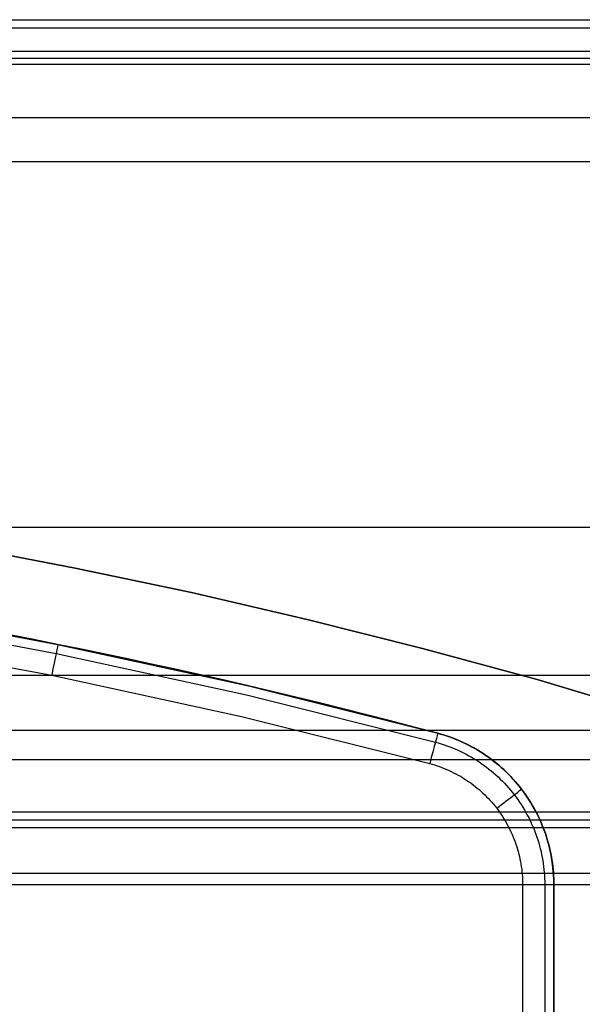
# Model space of a CAD drawing. Extents: x 852 to 2339, y -263 to 263.
# Tile 23 of 37: x 1287 to 1359, y 127 to 253. Entities that reach past the tile are written whole.
import ezdxf

# ---------------------------------------------------------------- set-up
doc = ezdxf.new("R2010")
doc.units = 0
doc.layers.add('PREDEFINITO', color=7, linetype='CONTINUOUS')

msp = doc.modelspace()

# ---------------------------------------------------------------- linework, layer by layer
at = {"layer": 'PREDEFINITO'}
for p, q in [((913.53, 253.11, 733.9), (1372.47, 253.11, 733.9)), ((913.53, 252.07, 727.15), (1372.47, 252.07, 727.15)), ((913.53, 249.1, 739.44), (1372.47, 249.1, 739.44)), ((913.53, 248.21, 740), (1372.47, 248.21, 740)), ((1372.47, 247.4, 740.5), (913.53, 247.4, 740.5)), ((1372.47, 240.55, 741.6), (913.53, 240.55, 741.6)), ((1372.47, 234.95, 737.5), (913.53, 234.95, 737.5)), ((1372.47, 188.2, 590.17), (913.53, 188.2, 590.17)), ((1293.81, 183.02, 380), (1278.9, 185.87, 380)), ((1293.81, 183.02, 435), (1278.9, 185.87, 435)), ((1278.9, 185.87, 407.5), (1293.81, 183.02, 407.5)), ((1308.67, 179.89, 380), (1293.81, 183.02, 380)), ((1308.67, 179.89, 435), (1293.81, 183.02, 435)), ((1293.81, 183.02, 407.5), (1308.67, 179.89, 407.5)), ((1323.46, 176.47, 380), (1308.67, 179.89, 380)), ((1323.46, 176.47, 435), (1308.67, 179.89, 435)), ((1308.67, 179.89, 407.5), (1323.46, 176.47, 407.5)), ((1267.02, 177.79, 435), (1291.58, 173.27, 435)), ((1267.02, 177.79, 436), (1291.58, 173.27, 436)), ((1291.58, 173.27, 380), (1267.02, 177.79, 380)), ((1267.02, 177.79, 435), (1291.58, 173.27, 435)), ((1291.58, 173.27, 407.5), (1267.02, 177.79, 407.5)), ((1266.9, 176.62, 438.83), (1291.38, 172.12, 438.83)), ((1338.19, 172.77, 380), (1323.46, 176.47, 380)), ((1338.19, 172.77, 435), (1323.46, 176.47, 435)), ((1323.46, 176.47, 407.5), (1338.19, 172.77, 407.5)), ((1323.46, 176.47, 380), (1323.46, 176.47, 435)), ((1266.43, 173.83, 440), (1290.82, 169.34, 440)), ((1291.58, 173.27, 435), (1315.96, 167.97, 435)), ((1291.58, 173.27, 436), (1315.96, 167.97, 436)), ((1315.96, 167.97, 380), (1291.58, 173.27, 380)), ((1291.58, 173.27, 435), (1315.96, 167.97, 435)), ((1315.96, 167.97, 407.5), (1291.58, 173.27, 407.5)), ((1352.84, 168.79, 380), (1338.19, 172.77, 380)), ((1352.84, 168.79, 435), (1338.19, 172.77, 435)), ((1338.19, 172.77, 407.5), (1352.84, 168.79, 407.5)), ((1291.38, 172.12, 438.83), (1315.7, 166.83, 438.83)), ((1372.47, 169.28, 596.65), (913.53, 169.28, 596.65)), ((1290.82, 169.34, 440), (1315.06, 164.08, 440)), ((1378.8, 160.99, 380), (1352.84, 168.79, 380)), ((1378.8, 160.99, 435), (1352.84, 168.79, 435)), ((1352.84, 168.79, 407.5), (1378.8, 160.99, 407.5)), ((1352.84, 168.79, 380), (1352.84, 168.79, 435)), ((1315.96, 167.97, 435), (1340.15, 161.91, 435)), ((1315.96, 167.97, 436), (1340.15, 161.91, 436)), ((1340.15, 161.91, 380), (1315.96, 167.97, 380)), ((1315.96, 167.97, 435), (1340.15, 161.91, 435)), ((1340.15, 161.91, 407.5), (1315.96, 167.97, 407.5)), ((1315.7, 166.83, 438.83), (1339.84, 160.78, 438.83)), ((1315.06, 164.08, 440), (1339.11, 158.05, 440)), ((1372.47, 162.25, 492.01), (913.53, 162.25, 492.01)), ((1340.15, 161.91, 435), (1340.51, 161.81, 435)), ((1340.15, 161.91, 436), (1340.51, 161.81, 436)), ((1340.15, 161.91, 435), (1340.15, 161.91, 436)), ((1340.51, 161.81, 380), (1340.15, 161.91, 380)), ((1340.15, 161.91, 435), (1340.51, 161.81, 435)), ((1340.51, 161.81, 407.5), (1340.15, 161.91, 407.5)), ((1340.15, 161.91, 380), (1340.15, 161.91, 435)), ((1340.51, 161.81, 435), (1340.88, 161.7, 435)), ((1340.51, 161.81, 436), (1340.88, 161.7, 436)), ((1340.88, 161.7, 380), (1340.51, 161.81, 380)), ((1340.51, 161.81, 435), (1340.88, 161.7, 435)), ((1340.88, 161.7, 407.5), (1340.51, 161.81, 407.5)), ((1340.88, 161.7, 435), (1341.25, 161.58, 435)), ((1340.88, 161.7, 436), (1341.25, 161.58, 436)), ((1341.25, 161.58, 380), (1340.88, 161.7, 380)), ((1340.88, 161.7, 435), (1341.25, 161.58, 435)), ((1341.25, 161.58, 407.5), (1340.88, 161.7, 407.5)), ((1341.25, 161.58, 435), (1341.62, 161.46, 435)), ((1341.25, 161.58, 436), (1341.62, 161.46, 436)), ((1341.62, 161.46, 380), (1341.25, 161.58, 380)), ((1341.25, 161.58, 435), (1341.62, 161.46, 435)), ((1341.62, 161.46, 407.5), (1341.25, 161.58, 407.5)), ((1341.62, 161.46, 435), (1341.99, 161.32, 435)), ((1341.62, 161.46, 436), (1341.99, 161.32, 436)), ((1341.99, 161.32, 380), (1341.62, 161.46, 380)), ((1341.62, 161.46, 435), (1341.99, 161.32, 435)), ((1341.99, 161.32, 407.5), (1341.62, 161.46, 407.5)), ((1341.99, 161.32, 435), (1342.35, 161.18, 435)), ((1341.99, 161.32, 436), (1342.35, 161.18, 436)), ((1342.35, 161.18, 380), (1341.99, 161.32, 380)), ((1341.99, 161.32, 435), (1342.35, 161.18, 435)), ((1342.35, 161.18, 407.5), (1341.99, 161.32, 407.5)), ((1342.35, 161.18, 435), (1342.72, 161.03, 435)), ((1342.35, 161.18, 436), (1342.72, 161.03, 436)), ((1342.72, 161.03, 380), (1342.35, 161.18, 380)), ((1342.35, 161.18, 435), (1342.72, 161.03, 435)), ((1342.72, 161.03, 407.5), (1342.35, 161.18, 407.5)), ((1339.84, 160.78, 438.83), (1340.21, 160.68, 438.83)), ((1340.21, 160.68, 438.83), (1340.58, 160.57, 438.83)), ((1340.58, 160.57, 438.83), (1340.95, 160.45, 438.83)), ((1340.95, 160.45, 438.83), (1341.31, 160.32, 438.83)), ((1341.31, 160.32, 438.83), (1341.68, 160.19, 438.83)), ((1341.68, 160.19, 438.83), (1342.03, 160.05, 438.83)), ((1342.03, 160.05, 438.83), (1342.39, 159.9, 438.83)), ((1342.39, 159.9, 438.83), (1342.74, 159.74, 438.83)), ((1342.72, 161.03, 435), (1343.08, 160.87, 435)), ((1342.72, 161.03, 436), (1343.08, 160.87, 436)), ((1343.08, 160.87, 380), (1342.72, 161.03, 380)), ((1342.72, 161.03, 435), (1343.08, 160.87, 435)), ((1343.08, 160.87, 407.5), (1342.72, 161.03, 407.5)), ((1343.08, 160.87, 435), (1343.45, 160.71, 435)), ((1343.08, 160.87, 436), (1343.45, 160.71, 436)), ((1343.45, 160.71, 380), (1343.08, 160.87, 380)), ((1343.08, 160.87, 435), (1343.45, 160.71, 435)), ((1343.45, 160.71, 407.5), (1343.08, 160.87, 407.5)), ((1343.45, 160.71, 435), (1343.81, 160.53, 435)), ((1343.45, 160.71, 436), (1343.81, 160.53, 436)), ((1343.81, 160.53, 380), (1343.45, 160.71, 380)), ((1343.45, 160.71, 435), (1343.81, 160.53, 435)), ((1343.81, 160.53, 407.5), (1343.45, 160.71, 407.5)), ((1343.81, 160.53, 435), (1344.17, 160.35, 435)), ((1343.81, 160.53, 436), (1344.17, 160.35, 436)), ((1344.17, 160.35, 380), (1343.81, 160.53, 380)), ((1343.81, 160.53, 435), (1344.17, 160.35, 435)), ((1344.17, 160.35, 407.5), (1343.81, 160.53, 407.5)), ((1344.17, 160.35, 435), (1344.53, 160.16, 435)), ((1344.17, 160.35, 436), (1344.53, 160.16, 436)), ((1344.53, 160.16, 380), (1344.17, 160.35, 380)), ((1344.17, 160.35, 435), (1344.53, 160.16, 435)), ((1344.53, 160.16, 407.5), (1344.17, 160.35, 407.5)), ((1344.53, 160.16, 435), (1344.88, 159.96, 435)), ((1344.53, 160.16, 436), (1344.88, 159.96, 436)), ((1344.88, 159.96, 380), (1344.53, 160.16, 380)), ((1344.53, 160.16, 435), (1344.88, 159.96, 435)), ((1344.88, 159.96, 407.5), (1344.53, 160.16, 407.5)), ((1344.88, 159.96, 435), (1345.24, 159.76, 435)), ((1344.88, 159.96, 436), (1345.24, 159.76, 436)), ((1345.24, 159.76, 380), (1344.88, 159.96, 380)), ((1344.88, 159.96, 435), (1345.24, 159.76, 435)), ((1345.24, 159.76, 407.5), (1344.88, 159.96, 407.5)), ((1342.74, 159.74, 438.83), (1343.09, 159.58, 438.83)), ((1343.09, 159.58, 438.83), (1343.44, 159.41, 438.83)), ((1343.44, 159.41, 438.83), (1343.78, 159.23, 438.83)), ((1343.78, 159.23, 438.83), (1344.12, 159.05, 438.83)), ((1344.12, 159.05, 438.83), (1344.45, 158.86, 438.83)), ((1344.45, 158.86, 438.83), (1344.78, 158.66, 438.83)), ((1344.78, 158.66, 438.83), (1345.11, 158.46, 438.83)), ((1345.24, 159.76, 435), (1345.59, 159.54, 435)), ((1345.24, 159.76, 436), (1345.59, 159.54, 436)), ((1345.59, 159.54, 380), (1345.24, 159.76, 380)), ((1345.24, 159.76, 435), (1345.59, 159.54, 435)), ((1345.59, 159.54, 407.5), (1345.24, 159.76, 407.5)), ((1345.59, 159.54, 435), (1345.93, 159.32, 435)), ((1345.59, 159.54, 436), (1345.93, 159.32, 436)), ((1345.93, 159.32, 380), (1345.59, 159.54, 380)), ((1345.59, 159.54, 435), (1345.93, 159.32, 435)), ((1345.93, 159.32, 407.5), (1345.59, 159.54, 407.5)), ((1345.93, 159.32, 435), (1346.28, 159.09, 435)), ((1345.93, 159.32, 436), (1346.28, 159.09, 436)), ((1346.28, 159.09, 380), (1345.93, 159.32, 380)), ((1345.93, 159.32, 435), (1346.28, 159.09, 435)), ((1346.28, 159.09, 407.5), (1345.93, 159.32, 407.5)), ((1346.28, 159.09, 435), (1346.62, 158.85, 435)), ((1346.28, 159.09, 436), (1346.62, 158.85, 436)), ((1346.62, 158.85, 380), (1346.28, 159.09, 380)), ((1346.28, 159.09, 435), (1346.62, 158.85, 435)), ((1346.62, 158.85, 407.5), (1346.28, 159.09, 407.5)), ((1346.62, 158.85, 435), (1346.95, 158.61, 435)), ((1346.62, 158.85, 436), (1346.95, 158.61, 436)), ((1346.95, 158.61, 380), (1346.62, 158.85, 380)), ((1346.62, 158.85, 435), (1346.95, 158.61, 435)), ((1346.95, 158.61, 407.5), (1346.62, 158.85, 407.5)), ((1346.95, 158.61, 435), (1347.28, 158.36, 435)), ((1346.95, 158.61, 436), (1347.28, 158.36, 436)), ((1347.28, 158.36, 380), (1346.95, 158.61, 380)), ((1346.95, 158.61, 435), (1347.28, 158.36, 435)), ((1347.28, 158.36, 407.5), (1346.95, 158.61, 407.5)), ((1372.47, 158.53, 486.27), (913.53, 158.53, 486.27)), ((1339.11, 158.05, 440), (1339.43, 157.96, 440)), ((1339.43, 157.96, 440), (1339.74, 157.87, 440)), ((1339.74, 157.87, 440), (1340.05, 157.77, 440)), ((1340.05, 157.77, 440), (1340.36, 157.66, 440)), ((1340.36, 157.66, 440), (1340.67, 157.55, 440)), ((1340.67, 157.55, 440), (1340.97, 157.43, 440)), ((1340.97, 157.43, 440), (1341.28, 157.3, 440)), ((1341.28, 157.3, 440), (1341.58, 157.17, 440)), ((1345.11, 158.46, 438.83), (1345.43, 158.25, 438.83)), ((1345.43, 158.25, 438.83), (1345.75, 158.03, 438.83)), ((1345.75, 158.03, 438.83), (1346.06, 157.81, 438.83)), ((1346.06, 157.81, 438.83), (1346.37, 157.57, 438.83)), ((1346.37, 157.57, 438.83), (1346.68, 157.34, 438.83)), ((1346.68, 157.34, 438.83), (1346.98, 157.1, 438.83)), ((1347.28, 158.36, 435), (1347.61, 158.09, 435)), ((1347.28, 158.36, 436), (1347.61, 158.09, 436)), ((1347.61, 158.09, 380), (1347.28, 158.36, 380)), ((1347.28, 158.36, 435), (1347.61, 158.09, 435)), ((1347.61, 158.09, 407.5), (1347.28, 158.36, 407.5)), ((1347.61, 158.09, 435), (1347.93, 157.83, 435)), ((1347.61, 158.09, 436), (1347.93, 157.83, 436)), ((1347.93, 157.83, 380), (1347.61, 158.09, 380)), ((1347.61, 158.09, 435), (1347.93, 157.83, 435)), ((1347.93, 157.83, 407.5), (1347.61, 158.09, 407.5)), ((1347.93, 157.83, 435), (1348.25, 157.55, 435)), ((1347.93, 157.83, 436), (1348.25, 157.55, 436)), ((1348.25, 157.55, 380), (1347.93, 157.83, 380)), ((1347.93, 157.83, 435), (1348.25, 157.55, 435)), ((1348.25, 157.55, 407.5), (1347.93, 157.83, 407.5)), ((1348.25, 157.55, 435), (1348.56, 157.27, 435)), ((1348.25, 157.55, 436), (1348.56, 157.27, 436)), ((1348.56, 157.27, 380), (1348.25, 157.55, 380)), ((1348.25, 157.55, 435), (1348.56, 157.27, 435)), ((1348.56, 157.27, 407.5), (1348.25, 157.55, 407.5)), ((1341.58, 157.17, 440), (1341.87, 157.03, 440)), ((1341.87, 157.03, 440), (1342.17, 156.88, 440)), ((1342.17, 156.88, 440), (1342.46, 156.73, 440)), ((1342.46, 156.73, 440), (1342.74, 156.58, 440)), ((1342.74, 156.58, 440), (1343.03, 156.42, 440)), ((1343.03, 156.42, 440), (1343.31, 156.25, 440)), ((1343.31, 156.25, 440), (1343.59, 156.07, 440)), ((1343.59, 156.07, 440), (1343.86, 155.89, 440)), ((1346.98, 157.1, 438.83), (1347.27, 156.85, 438.83)), ((1347.27, 156.85, 438.83), (1347.56, 156.59, 438.83)), ((1347.56, 156.59, 438.83), (1347.84, 156.33, 438.83)), ((1347.84, 156.33, 438.83), (1348.12, 156.07, 438.83)), ((1348.12, 156.07, 438.83), (1348.4, 155.8, 438.83)), ((1348.56, 157.27, 435), (1348.87, 156.98, 435)), ((1348.56, 157.27, 436), (1348.87, 156.98, 436)), ((1348.87, 156.98, 380), (1348.56, 157.27, 380)), ((1348.56, 157.27, 435), (1348.87, 156.98, 435)), ((1348.87, 156.98, 407.5), (1348.56, 157.27, 407.5)), ((1348.87, 156.98, 435), (1349.17, 156.68, 435)), ((1348.87, 156.98, 436), (1349.17, 156.68, 436)), ((1349.17, 156.68, 380), (1348.87, 156.98, 380)), ((1348.87, 156.98, 435), (1349.17, 156.68, 435)), ((1349.17, 156.68, 407.5), (1348.87, 156.98, 407.5)), ((1349.17, 156.68, 435), (1349.46, 156.38, 435)), ((1349.17, 156.68, 436), (1349.46, 156.38, 436)), ((1349.46, 156.38, 380), (1349.17, 156.68, 380)), ((1349.17, 156.68, 435), (1349.46, 156.38, 435)), ((1349.46, 156.38, 407.5), (1349.17, 156.68, 407.5)), ((1349.46, 156.38, 435), (1349.75, 156.07, 435)), ((1349.46, 156.38, 436), (1349.75, 156.07, 436)), ((1349.75, 156.07, 380), (1349.46, 156.38, 380)), ((1349.46, 156.38, 435), (1349.75, 156.07, 435)), ((1349.75, 156.07, 407.5), (1349.46, 156.38, 407.5)), ((1349.75, 156.07, 435), (1350.03, 155.75, 435)), ((1349.75, 156.07, 436), (1350.03, 155.75, 436)), ((1350.03, 155.75, 380), (1349.75, 156.07, 380)), ((1349.75, 156.07, 435), (1350.03, 155.75, 435)), ((1350.03, 155.75, 407.5), (1349.75, 156.07, 407.5)), ((1343.86, 155.89, 440), (1344.13, 155.71, 440)), ((1344.13, 155.71, 440), (1344.4, 155.52, 440)), ((1344.4, 155.52, 440), (1344.66, 155.32, 440)), ((1344.66, 155.32, 440), (1344.92, 155.12, 440)), ((1344.92, 155.12, 440), (1345.17, 154.92, 440)), ((1345.17, 154.92, 440), (1345.42, 154.71, 440)), ((1348.4, 155.8, 438.83), (1348.66, 155.52, 438.83)), ((1348.66, 155.52, 438.83), (1348.93, 155.24, 438.83)), ((1348.93, 155.24, 438.83), (1349.18, 154.95, 438.83)), ((1349.18, 154.95, 438.83), (1349.43, 154.66, 438.83)), ((1350.03, 155.75, 435), (1350.31, 155.43, 435)), ((1350.03, 155.75, 436), (1350.31, 155.43, 436)), ((1350.31, 155.43, 380), (1350.03, 155.75, 380)), ((1350.03, 155.75, 435), (1350.31, 155.43, 435)), ((1350.31, 155.43, 407.5), (1350.03, 155.75, 407.5)), ((1350.31, 155.43, 435), (1350.58, 155.1, 435)), ((1350.31, 155.43, 436), (1350.58, 155.1, 436)), ((1350.58, 155.1, 380), (1350.31, 155.43, 380)), ((1350.31, 155.43, 435), (1350.58, 155.1, 435)), ((1350.58, 155.1, 407.5), (1350.31, 155.43, 407.5)), ((1350.58, 155.1, 435), (1350.84, 154.77, 435)), ((1350.58, 155.1, 436), (1350.84, 154.77, 436)), ((1350.84, 154.77, 380), (1350.58, 155.1, 380)), ((1350.58, 155.1, 435), (1350.84, 154.77, 435)), ((1350.84, 154.77, 407.5), (1350.58, 155.1, 407.5)), ((1345.42, 154.71, 440), (1345.67, 154.49, 440)), ((1345.67, 154.49, 440), (1345.91, 154.27, 440)), ((1345.91, 154.27, 440), (1346.15, 154.04, 440)), ((1346.15, 154.04, 440), (1346.38, 153.81, 440)), ((1346.38, 153.81, 440), (1346.61, 153.58, 440)), ((1346.61, 153.58, 440), (1346.83, 153.34, 440)), ((1349.43, 154.66, 438.83), (1349.68, 154.36, 438.83)), ((1349.68, 154.36, 438.83), (1349.91, 154.06, 438.83)), ((1349.91, 154.06, 438.83), (1350.14, 153.75, 438.83)), ((1350.14, 153.75, 438.83), (1350.37, 153.44, 438.83)), ((1350.84, 154.77, 435), (1351.09, 154.43, 435)), ((1350.84, 154.77, 436), (1351.09, 154.43, 436)), ((1351.09, 154.43, 380), (1350.84, 154.77, 380)), ((1350.84, 154.77, 435), (1351.09, 154.43, 435)), ((1351.09, 154.43, 407.5), (1350.84, 154.77, 407.5)), ((1351.09, 154.43, 435), (1351.34, 154.08, 435)), ((1351.09, 154.43, 436), (1351.34, 154.08, 436)), ((1351.34, 154.08, 380), (1351.09, 154.43, 380)), ((1351.09, 154.43, 435), (1351.34, 154.08, 435)), ((1351.34, 154.08, 407.5), (1351.09, 154.43, 407.5)), ((1351.34, 154.08, 435), (1351.58, 153.73, 435)), ((1351.34, 154.08, 436), (1351.58, 153.73, 436)), ((1351.58, 153.73, 380), (1351.34, 154.08, 380)), ((1351.34, 154.08, 435), (1351.58, 153.73, 435)), ((1351.58, 153.73, 407.5), (1351.34, 154.08, 407.5)), ((1351.58, 153.73, 435), (1351.81, 153.38, 435)), ((1351.58, 153.73, 436), (1351.81, 153.38, 436)), ((1351.81, 153.38, 380), (1351.58, 153.73, 380)), ((1351.58, 153.73, 435), (1351.81, 153.38, 435)), ((1351.81, 153.38, 407.5), (1351.58, 153.73, 407.5)), ((1346.83, 153.34, 440), (1347.05, 153.09, 440)), ((1347.05, 153.09, 440), (1347.26, 152.84, 440)), ((1347.26, 152.84, 440), (1347.47, 152.59, 440)), ((1347.47, 152.59, 440), (1347.67, 152.33, 440)), ((1347.67, 152.33, 440), (1347.87, 152.07, 440)), ((1350.37, 153.44, 438.83), (1350.59, 153.12, 438.83)), ((1350.59, 153.12, 438.83), (1350.8, 152.8, 438.83)), ((1350.8, 152.8, 438.83), (1351, 152.47, 438.83)), ((1351, 152.47, 438.83), (1351.2, 152.14, 438.83)), ((1351.81, 153.38, 435), (1352.04, 153.02, 435)), ((1351.81, 153.38, 436), (1352.04, 153.02, 436)), ((1352.04, 153.02, 380), (1351.81, 153.38, 380)), ((1351.81, 153.38, 435), (1352.04, 153.02, 435)), ((1352.04, 153.02, 407.5), (1351.81, 153.38, 407.5)), ((1352.04, 153.02, 435), (1352.26, 152.66, 435)), ((1352.04, 153.02, 436), (1352.26, 152.66, 436)), ((1352.26, 152.66, 380), (1352.04, 153.02, 380)), ((1352.04, 153.02, 435), (1352.26, 152.66, 435)), ((1352.26, 152.66, 407.5), (1352.04, 153.02, 407.5)), ((1352.26, 152.66, 435), (1352.46, 152.29, 435)), ((1352.26, 152.66, 436), (1352.46, 152.29, 436)), ((1352.46, 152.29, 380), (1352.26, 152.66, 380)), ((1352.26, 152.66, 435), (1352.46, 152.29, 435)), ((1352.46, 152.29, 407.5), (1352.26, 152.66, 407.5)), ((1352.46, 152.29, 435), (1352.67, 151.92, 435)), ((1352.46, 152.29, 436), (1352.67, 151.92, 436)), ((1352.67, 151.92, 380), (1352.46, 152.29, 380)), ((1352.46, 152.29, 435), (1352.67, 151.92, 435)), ((1352.67, 151.92, 407.5), (1352.46, 152.29, 407.5)), ((1372.47, 151.85, 484.82), (913.53, 151.85, 484.82)), ((1347.87, 152.07, 440), (1348.06, 151.81, 440)), ((1348.06, 151.81, 440), (1348.24, 151.54, 440)), ((1348.24, 151.54, 440), (1348.42, 151.26, 440)), ((1348.42, 151.26, 440), (1348.6, 150.99, 440)), ((1351.2, 152.14, 438.83), (1351.39, 151.81, 438.83)), ((1351.39, 151.81, 438.83), (1351.58, 151.47, 438.83)), ((1351.58, 151.47, 438.83), (1351.76, 151.13, 438.83)), ((1351.76, 151.13, 438.83), (1351.93, 150.78, 438.83)), ((1352.67, 151.92, 435), (1352.86, 151.55, 435)), ((1352.67, 151.92, 436), (1352.86, 151.55, 436)), ((1352.86, 151.55, 380), (1352.67, 151.92, 380)), ((1352.67, 151.92, 435), (1352.86, 151.55, 435)), ((1352.86, 151.55, 407.5), (1352.67, 151.92, 407.5)), ((1352.86, 151.55, 435), (1353.04, 151.17, 435)), ((1352.86, 151.55, 436), (1353.04, 151.17, 436)), ((1353.04, 151.17, 380), (1352.86, 151.55, 380)), ((1352.86, 151.55, 435), (1353.04, 151.17, 435)), ((1353.04, 151.17, 407.5), (1352.86, 151.55, 407.5)), ((1353.04, 151.17, 435), (1353.22, 150.79, 435)), ((1353.04, 151.17, 436), (1353.22, 150.79, 436)), ((1353.22, 150.79, 380), (1353.04, 151.17, 380)), ((1353.04, 151.17, 435), (1353.22, 150.79, 435)), ((1353.22, 150.79, 407.5), (1353.04, 151.17, 407.5)), ((1372.47, 150.81, 485), (913.53, 150.81, 485)), ((913.53, 149.88, 485.16), (1372.47, 149.88, 485.16)), ((1348.6, 150.99, 440), (1348.76, 150.71, 440)), ((1348.76, 150.71, 440), (1348.93, 150.42, 440)), ((1348.93, 150.42, 440), (1349.08, 150.13, 440)), ((1349.08, 150.13, 440), (1349.23, 149.84, 440)), ((1349.23, 149.84, 440), (1349.38, 149.55, 440)), ((1351.93, 150.78, 438.83), (1352.09, 150.43, 438.83)), ((1352.09, 150.43, 438.83), (1352.25, 150.08, 438.83)), ((1352.25, 150.08, 438.83), (1352.4, 149.73, 438.83)), ((1353.22, 150.79, 435), (1353.39, 150.4, 435)), ((1353.22, 150.79, 436), (1353.39, 150.4, 436)), ((1353.39, 150.4, 380), (1353.22, 150.79, 380)), ((1353.22, 150.79, 435), (1353.39, 150.4, 435)), ((1353.39, 150.4, 407.5), (1353.22, 150.79, 407.5)), ((1353.39, 150.4, 435), (1353.54, 150.02, 435)), ((1353.39, 150.4, 436), (1353.54, 150.02, 436)), ((1353.54, 150.02, 380), (1353.39, 150.4, 380)), ((1353.39, 150.4, 435), (1353.54, 150.02, 435)), ((1353.54, 150.02, 407.5), (1353.39, 150.4, 407.5)), ((1353.54, 150.02, 435), (1353.69, 149.63, 435)), ((1353.54, 150.02, 436), (1353.69, 149.63, 436)), ((1353.69, 149.63, 380), (1353.54, 150.02, 380)), ((1353.54, 150.02, 435), (1353.69, 149.63, 435)), ((1353.69, 149.63, 407.5), (1353.54, 150.02, 407.5)), ((1349.38, 149.55, 440), (1349.52, 149.25, 440)), ((1349.52, 149.25, 440), (1349.65, 148.96, 440)), ((1349.65, 148.96, 440), (1349.78, 148.65, 440)), ((1349.78, 148.65, 440), (1349.9, 148.35, 440)), ((1352.4, 149.73, 438.83), (1352.54, 149.37, 438.83)), ((1352.54, 149.37, 438.83), (1352.67, 149.01, 438.83)), ((1352.67, 149.01, 438.83), (1352.8, 148.64, 438.83)), ((1352.8, 148.64, 438.83), (1352.92, 148.28, 438.83)), ((1353.69, 149.63, 435), (1353.84, 149.24, 435)), ((1353.69, 149.63, 436), (1353.84, 149.24, 436)), ((1353.84, 149.24, 380), (1353.69, 149.63, 380)), ((1353.69, 149.63, 435), (1353.84, 149.24, 435)), ((1353.84, 149.24, 407.5), (1353.69, 149.63, 407.5)), ((1353.84, 149.24, 435), (1353.97, 148.85, 435)), ((1353.84, 149.24, 436), (1353.97, 148.85, 436)), ((1353.97, 148.85, 380), (1353.84, 149.24, 380)), ((1353.84, 149.24, 435), (1353.97, 148.85, 435)), ((1353.97, 148.85, 407.5), (1353.84, 149.24, 407.5)), ((1353.97, 148.85, 435), (1354.09, 148.46, 435)), ((1353.97, 148.85, 436), (1354.09, 148.46, 436)), ((1354.09, 148.46, 380), (1353.97, 148.85, 380)), ((1353.97, 148.85, 435), (1354.09, 148.46, 435)), ((1354.09, 148.46, 407.5), (1353.97, 148.85, 407.5)), ((1349.9, 148.35, 440), (1350.01, 148.04, 440)), ((1350.01, 148.04, 440), (1350.12, 147.73, 440)), ((1350.12, 147.73, 440), (1350.23, 147.42, 440)), ((1350.23, 147.42, 440), (1350.32, 147.11, 440)), ((1352.92, 148.28, 438.83), (1353.03, 147.91, 438.83)), ((1353.03, 147.91, 438.83), (1353.14, 147.54, 438.83)), ((1353.14, 147.54, 438.83), (1353.24, 147.17, 438.83)), ((1354.09, 148.46, 435), (1354.21, 148.06, 435)), ((1354.09, 148.46, 436), (1354.21, 148.06, 436)), ((1354.21, 148.06, 380), (1354.09, 148.46, 380)), ((1354.09, 148.46, 435), (1354.21, 148.06, 435)), ((1354.21, 148.06, 407.5), (1354.09, 148.46, 407.5)), ((1354.21, 148.06, 435), (1354.32, 147.67, 435)), ((1354.21, 148.06, 436), (1354.32, 147.67, 436)), ((1354.32, 147.67, 380), (1354.21, 148.06, 380)), ((1354.21, 148.06, 435), (1354.32, 147.67, 435)), ((1354.32, 147.67, 407.5), (1354.21, 148.06, 407.5)), ((1354.32, 147.67, 435), (1354.42, 147.28, 435)), ((1354.32, 147.67, 436), (1354.42, 147.28, 436)), ((1354.42, 147.28, 380), (1354.32, 147.67, 380)), ((1354.32, 147.67, 435), (1354.42, 147.28, 435)), ((1354.42, 147.28, 407.5), (1354.32, 147.67, 407.5)), ((1354.42, 147.28, 435), (1354.51, 146.88, 435)), ((1354.42, 147.28, 436), (1354.51, 146.88, 436)), ((1354.51, 146.88, 380), (1354.42, 147.28, 380)), ((1354.42, 147.28, 435), (1354.51, 146.88, 435)), ((1354.51, 146.88, 407.5), (1354.42, 147.28, 407.5)), ((1350.32, 147.11, 440), (1350.41, 146.8, 440)), ((1350.41, 146.8, 440), (1350.49, 146.48, 440)), ((1350.49, 146.48, 440), (1350.57, 146.16, 440)), ((1350.57, 146.16, 440), (1350.64, 145.84, 440)), ((1353.24, 147.17, 438.83), (1353.33, 146.79, 438.83)), ((1353.33, 146.79, 438.83), (1353.41, 146.42, 438.83)), ((1353.41, 146.42, 438.83), (1353.49, 146.04, 438.83)), ((1353.49, 146.04, 438.83), (1353.55, 145.66, 438.83)), ((1354.51, 146.88, 435), (1354.59, 146.49, 435)), ((1354.51, 146.88, 436), (1354.59, 146.49, 436)), ((1354.59, 146.49, 380), (1354.51, 146.88, 380)), ((1354.51, 146.88, 435), (1354.59, 146.49, 435)), ((1354.59, 146.49, 407.5), (1354.51, 146.88, 407.5)), ((1354.59, 146.49, 435), (1354.67, 146.09, 435)), ((1354.59, 146.49, 436), (1354.67, 146.09, 436)), ((1354.67, 146.09, 380), (1354.59, 146.49, 380)), ((1354.59, 146.49, 435), (1354.67, 146.09, 435)), ((1354.67, 146.09, 407.5), (1354.59, 146.49, 407.5)), ((1354.67, 146.09, 435), (1354.73, 145.7, 435)), ((1354.67, 146.09, 436), (1354.73, 145.7, 436)), ((1354.73, 145.7, 380), (1354.67, 146.09, 380)), ((1354.67, 146.09, 435), (1354.73, 145.7, 435)), ((1354.73, 145.7, 407.5), (1354.67, 146.09, 407.5)), ((1350.64, 145.84, 440), (1350.71, 145.52, 440)), ((1350.71, 145.52, 440), (1350.76, 145.2, 440)), ((1350.76, 145.2, 440), (1350.81, 144.87, 440)), ((1350.81, 144.87, 440), (1350.86, 144.55, 440)), ((1353.55, 145.66, 438.83), (1353.61, 145.28, 438.83)), ((1353.61, 145.28, 438.83), (1353.66, 144.9, 438.83)), ((1353.66, 144.9, 438.83), (1353.71, 144.51, 438.83)), ((1354.73, 145.7, 435), (1354.79, 145.3, 435)), ((1354.73, 145.7, 436), (1354.79, 145.3, 436)), ((1354.79, 145.3, 380), (1354.73, 145.7, 380)), ((1354.73, 145.7, 435), (1354.79, 145.3, 435)), ((1354.79, 145.3, 407.5), (1354.73, 145.7, 407.5)), ((1354.79, 145.3, 435), (1354.84, 144.91, 435)), ((1354.79, 145.3, 436), (1354.84, 144.91, 436)), ((1354.84, 144.91, 380), (1354.79, 145.3, 380)), ((1354.79, 145.3, 435), (1354.84, 144.91, 435)), ((1354.84, 144.91, 407.5), (1354.79, 145.3, 407.5)), ((1354.84, 144.91, 435), (1354.88, 144.52, 435)), ((1354.84, 144.91, 436), (1354.88, 144.52, 436)), ((1354.88, 144.52, 380), (1354.84, 144.91, 380)), ((1354.84, 144.91, 435), (1354.88, 144.52, 435)), ((1354.88, 144.52, 407.5), (1354.84, 144.91, 407.5)), ((913.53, 144.04, 488.91), (1372.47, 144.04, 488.91)), ((1350.86, 144.55, 440), (1350.89, 144.22, 440)), ((1350.89, 144.22, 440), (1350.92, 143.9, 440)), ((1350.92, 143.9, 440), (1350.95, 143.57, 440)), ((1350.95, 143.57, 440), (1350.96, 143.25, 440)), ((1353.71, 144.51, 438.83), (1353.74, 144.13, 438.83)), ((1353.74, 144.13, 438.83), (1353.77, 143.75, 438.83)), ((1353.77, 143.75, 438.83), (1353.79, 143.36, 438.83)), ((1354.88, 144.52, 435), (1354.92, 144.13, 435)), ((1354.88, 144.52, 436), (1354.92, 144.13, 436)), ((1354.92, 144.13, 380), (1354.88, 144.52, 380)), ((1354.88, 144.52, 435), (1354.92, 144.13, 435)), ((1354.92, 144.13, 407.5), (1354.88, 144.52, 407.5)), ((1354.92, 144.13, 435), (1354.94, 143.74, 435)), ((1354.92, 144.13, 436), (1354.94, 143.74, 436)), ((1354.94, 143.74, 380), (1354.92, 144.13, 380)), ((1354.92, 144.13, 435), (1354.94, 143.74, 435)), ((1354.94, 143.74, 407.5), (1354.92, 144.13, 407.5)), ((1354.94, 143.74, 435), (1354.96, 143.36, 435)), ((1354.94, 143.74, 436), (1354.96, 143.36, 436)), ((1354.96, 143.36, 380), (1354.94, 143.74, 380)), ((1354.94, 143.74, 435), (1354.96, 143.36, 435)), ((1354.96, 143.36, 407.5), (1354.94, 143.74, 407.5)), ((913.53, 142.6, 495.7), (1372.47, 142.6, 495.7)), ((1350.96, 143.25, 440), (1350.97, 142.92, 440)), ((1350.97, 142.92, 440), (1350.97, 142.59, 440)), ((1350.97, 142.59, 440), (1350.97, -232.79, 440)), ((1353.79, 143.36, 438.83), (1353.8, 142.98, 438.83)), ((1353.8, 142.98, 438.83), (1353.8, 142.59, 438.83)), ((1353.8, 142.59, 438.83), (1353.8, -232.79, 438.83)), ((1354.96, 143.36, 435), (1354.97, 142.97, 435)), ((1354.96, 143.36, 436), (1354.97, 142.97, 436)), ((1354.97, 142.97, 380), (1354.96, 143.36, 380)), ((1354.96, 143.36, 435), (1354.97, 142.97, 435)), ((1354.97, 142.97, 407.5), (1354.96, 143.36, 407.5)), ((1354.97, 142.97, 435), (1354.97, 142.59, 435)), ((1354.97, 142.97, 436), (1354.97, 142.59, 436)), ((1354.97, 142.59, 380), (1354.97, 142.97, 380)), ((1354.97, 142.97, 435), (1354.97, 142.59, 435)), ((1354.97, 142.59, 407.5), (1354.97, 142.97, 407.5)), ((1354.97, 98.57, 380), (1354.97, 142.59, 380)), ((1354.97, 142.59, 435), (1354.97, 98.57, 435)), ((1354.97, 142.59, 436), (1354.97, 98.57, 436)), ((1354.97, 142.59, 435), (1354.97, 142.59, 436)), ((1354.97, 98.57, 380), (1354.97, 142.59, 380)), ((1354.97, 142.59, 435), (1354.97, 98.57, 435)), ((1354.97, 98.57, 407.5), (1354.97, 142.59, 407.5)), ((1354.97, 142.59, 380), (1354.97, 142.59, 435))]:
    msp.add_line(p, q, dxfattribs=at)
for centre, radius, start, end in [((1137.35, -595.56, 380), 784.15, 75.01141, 89.58678), ((1334.97, 142.59, 380), 20, 0, 75.0132)]:
    msp.add_arc(centre, radius, start, end, dxfattribs=at)
at = {"layer": 'PREDEFINITO', "extrusion": (0.980458, -0.196727, 6.54163e-10)}
msp.add_arc((419.97, 436, 1232.28), 4, 360, 90, dxfattribs=at)
at = {"layer": 'PREDEFINITO', "extrusion": (0.965986, -0.258596, 4.89828e-14)}
msp.add_arc((498.96, 436, 1252.69), 4, 360, 90, dxfattribs=at)
at = {"layer": 'PREDEFINITO', "extrusion": (-0.608853, 0.793283, 1.59099e-10)}
msp.add_arc((-1161.83, 436, -699.69), 4, 89.996, 179.996, dxfattribs=at)
at = {"layer": 'PREDEFINITO', "extrusion": (0, 1, 0)}
msp.add_arc((-1350.97, 436, 142.59), 4, 90, 180, dxfattribs=at)

doc.saveas('drawing.dxf')
